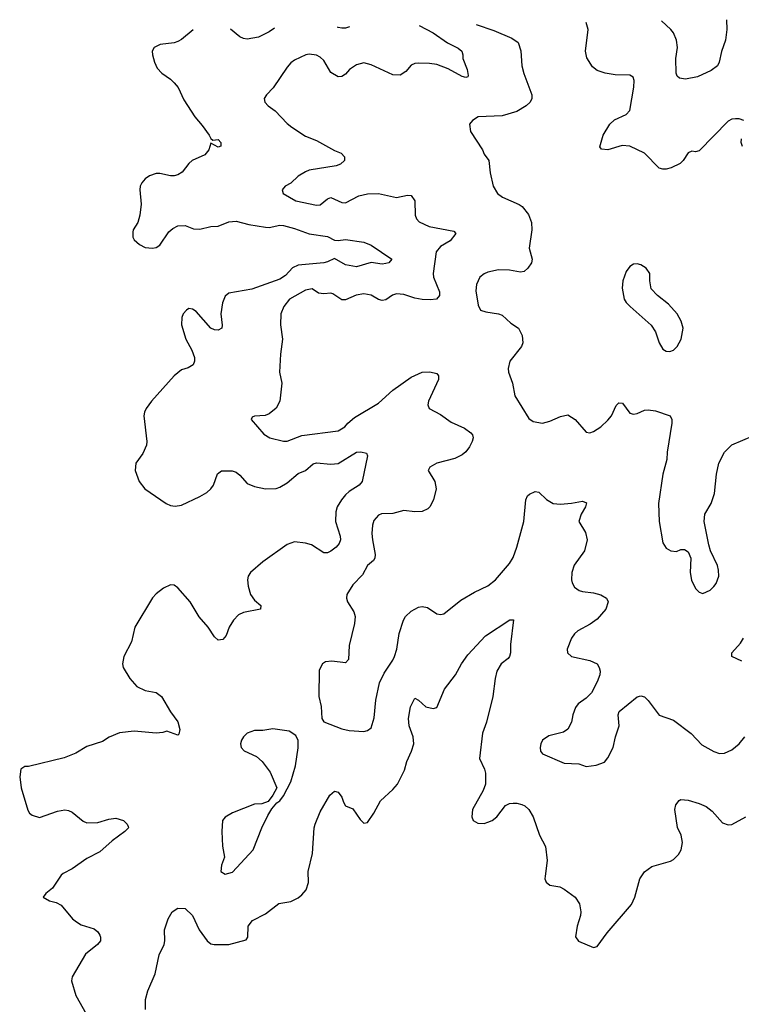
# Model space of a CAD drawing. Header units: inches. Extents: x 2323201 to 2563958, y 895391 to 1023096.
# Tile 6 of 196: x 2333642 to 2337602, y 1013822 to 1019223. Entities that reach past the tile are written whole.
import ezdxf

# ---------------------------------------------------------------- set-up
doc = ezdxf.new("R2010")
doc.units = ezdxf.units.IN
doc.header["$MEASUREMENT"] = 0
doc.layers.add('C3031', color=7, linetype='Continuous')

msp = doc.modelspace()

# ---------------------------------------------------------------- linework, layer by layer
at = {"layer": 'C3031', "color": 5}
for points, elevation in [([(2337519.9, 1019223), (2337522.6, 1019170), (2337515.6, 1019110), (2337492.2, 1019047.8), (2337479.5, 1018990), (2337470, 1018969.4), (2337436.5, 1018943.5), (2337360.7, 1018910), (2337295.9, 1018895.9), (2337263, 1018903), (2337250, 1018914), (2337243.6, 1018930), (2337242, 1019010), (2337252, 1019070), (2337245.6, 1019110), (2337229.7, 1019150), (2337215.1, 1019170), (2337163.8, 1019216.2)], 240), ([(2334594.5, 1019167.1), (2334530, 1019114), (2334510, 1019102.6), (2334490, 1019095.4), (2334413.5, 1019086.5), (2334379.1, 1019070), (2334368.8, 1019051.2), (2334370.4, 1019030), (2334381.1, 1018990), (2334397, 1018957), (2334422, 1018930), (2334470, 1018897.3), (2334490, 1018877.4), (2334510.7, 1018850.7), (2334542.7, 1018782.7), (2334602, 1018690), (2334642.6, 1018642.6), (2334681.3, 1018590), (2334690, 1018570.8), (2334702, 1018562), (2334730, 1018566), (2334746, 1018550), (2334745.4, 1018534.6), (2334744.7, 1018530), (2334730, 1018524.5), (2334690, 1018546), (2334680.3, 1018510), (2334658.5, 1018481.5), (2334588.6, 1018451.4), (2334570, 1018434.7), (2334533, 1018387), (2334510, 1018372.8), (2334490, 1018366.9), (2334470, 1018367.1), (2334410, 1018379.7), (2334390, 1018379.7), (2334353.9, 1018366.1), (2334330, 1018349.7), (2334311.8, 1018328.2), (2334303.2, 1018310), (2334300.2, 1018290), (2334308.2, 1018211.8), (2334301.3, 1018150), (2334290.3, 1018110), (2334264.9, 1018070), (2334262, 1018058), (2334262.6, 1018030), (2334270, 1018016.3), (2334299.3, 1017990), (2334330, 1017973.4), (2334370, 1017969), (2334390, 1017972.9), (2334410, 1017986), (2334460.9, 1018059.1), (2334482, 1018078), (2334510, 1018092.4), (2334550, 1018094.3), (2334595.8, 1018075.8), (2334630, 1018073.7), (2334690, 1018088), (2334730.5, 1018089.5), (2334790, 1018114), (2334830, 1018118.6), (2334899.4, 1018099.4), (2334990, 1018084.4), (2335010, 1018083.9), (2335070, 1018095.2), (2335090, 1018094), (2335150, 1018078.4), (2335230, 1018047.6), (2335330, 1018033.4), (2335370, 1018014), (2335390, 1018012.2), (2335430, 1018017.8), (2335530, 1018002.8), (2335570, 1017985.3), (2335683, 1017910), (2335667.7, 1017890), (2335650, 1017885.2), (2335630, 1017882), (2335570, 1017891.6), (2335490, 1017866.8), (2335430, 1017878.9), (2335370, 1017912.4), (2335330, 1017893.9), (2335310.1, 1017889.9), (2335170, 1017877.3), (2335138.3, 1017861.7), (2335100.6, 1017819.4), (2335070, 1017799.1), (2334914.8, 1017745.2), (2334790, 1017722.4), (2334770, 1017706.3), (2334754.3, 1017670), (2334744.6, 1017610), (2334752.5, 1017547.5), (2334750.3, 1017530), (2334730, 1017519.1), (2334710, 1017520.9), (2334690, 1017530.9), (2334610, 1017622.6), (2334590, 1017634.3), (2334570, 1017638), (2334556.3, 1017630), (2334539.5, 1017610), (2334531.7, 1017590), (2334530.2, 1017550), (2334553.8, 1017470), (2334586.5, 1017410), (2334600.2, 1017370), (2334600.3, 1017350), (2334593.7, 1017330), (2334566.8, 1017313.2), (2334530, 1017302.2), (2334490.3, 1017270), (2334365.5, 1017130), (2334334.9, 1017090), (2334325.8, 1017070), (2334322.6, 1017050), (2334340.2, 1016910), (2334337.5, 1016890), (2334316.9, 1016843.1), (2334279.5, 1016790), (2334274.6, 1016750), (2334297, 1016690), (2334328.4, 1016650), (2334444.9, 1016570), (2334470, 1016558.6), (2334495.2, 1016555.2), (2334530, 1016559.8), (2334630, 1016607), (2334668.3, 1016630), (2334691, 1016650), (2334705.3, 1016670), (2334727.3, 1016732.7), (2334750, 1016748.9), (2334807.6, 1016747.6), (2334830, 1016740.7), (2334850, 1016724.9), (2334890, 1016679.1), (2334930, 1016661.6), (2334990, 1016650.2), (2335049, 1016651), (2335070, 1016657.8), (2335110, 1016682.9), (2335170, 1016734.2), (2335210.7, 1016749.3), (2335252.4, 1016787.6), (2335270, 1016792.7), (2335350, 1016785.5), (2335390, 1016789.3), (2335490.2, 1016850.2), (2335513, 1016853), (2335544.9, 1016844.9), (2335550.7, 1016830.7), (2335520.3, 1016690), (2335504.2, 1016670), (2335450, 1016634.8), (2335430, 1016616.4), (2335406.9, 1016590), (2335383.1, 1016550), (2335376.3, 1016523.7), (2335374.7, 1016470), (2335400.2, 1016390), (2335401.5, 1016370), (2335394.2, 1016350), (2335378.9, 1016330), (2335350, 1016307.5), (2335330, 1016299.1), (2335310, 1016298.2), (2335242.3, 1016342.3), (2335210, 1016352), (2335150, 1016358.9), (2335110, 1016343.4), (2334975.2, 1016250), (2334907.8, 1016190), (2334894.7, 1016170), (2334892.2, 1016150), (2334895.4, 1016115.4), (2334908.1, 1016070), (2334930, 1016038), (2334964.9, 1016010), (2334962.8, 1015990), (2334869.3, 1015970.7), (2334842, 1015958), (2334815.8, 1015930), (2334790.4, 1015890), (2334775.3, 1015844.7), (2334756, 1015824), (2334730, 1015819.6), (2334710, 1015837), (2334675.8, 1015890), (2334627.5, 1015947.5), (2334576.8, 1016030), (2334510, 1016106.6), (2334490, 1016121.3), (2334470, 1016122.6), (2334430, 1016105.4), (2334390, 1016074.3), (2334370, 1016051.5), (2334274.3, 1015890), (2334255.8, 1015810), (2334213.7, 1015730), (2334205.7, 1015690), (2334210.3, 1015670), (2334246.9, 1015610), (2334285.1, 1015565.1), (2334330, 1015543.5), (2334390, 1015533), (2334420.3, 1015510), (2334470, 1015426.8), (2334510, 1015371), (2334520.5, 1015330), (2334515.9, 1015304.1), (2334510, 1015299), (2334450, 1015320.9), (2334427.1, 1015312.9), (2334391.3, 1015308.7), (2334270, 1015320.9), (2334189, 1015311), (2334132, 1015288), (2334095.8, 1015264.2), (2334010, 1015236.9), (2333950, 1015199.6), (2333885.7, 1015174.3), (2333690, 1015126), (2333670, 1015126), (2333648.8, 1015111.2), (2333641.7, 1015070), (2333649.2, 1015009.2), (2333686.2, 1014886.2), (2333694.8, 1014870), (2333710, 1014859.1), (2333750, 1014846.4), (2333850, 1014880.8), (2333890, 1014888.9), (2333910, 1014885.3), (2333930, 1014875.3), (2333990, 1014826.7), (2334010, 1014818), (2334070, 1014819), (2334130, 1014837.4), (2334170, 1014842.4), (2334210.8, 1014830), (2334231, 1014810), (2334236.8, 1014796.8), (2334238.8, 1014790), (2334218.8, 1014770), (2334150, 1014718.3), (2334081.8, 1014658.2), (2334010, 1014620.9), (2333930, 1014565.1), (2333881, 1014539), (2333870.2, 1014529.8), (2333821.2, 1014458.8), (2333784.7, 1014430), (2333771.3, 1014410), (2333804.7, 1014390), (2333841.2, 1014381.2), (2333870, 1014365.3), (2333931.2, 1014291.2), (2333953.6, 1014273.6), (2333978.7, 1014258.7), (2334050, 1014235.3), (2334070, 1014218.7), (2334080.9, 1014200.9), (2334085.3, 1014190), (2334084.6, 1014170), (2334068.7, 1014150), (2334002.7, 1014097.3), (2333930, 1013973.2), (2333926.7, 1013950), (2333949, 1013870), (2334006.2, 1013770)], 220), ([(2335040.4, 1019175.6), (2335010, 1019156.5), (2334952.3, 1019127.7), (2334890, 1019116.8), (2334870, 1019119.8), (2334850, 1019129.8), (2334797.7, 1019171)], 220), ([(2335833.6, 1019190.8), (2335910, 1019151.1), (2335990, 1019095.9), (2336047.3, 1019067.3), (2336068.5, 1019050), (2336074.3, 1019030), (2336072.9, 1019010), (2336097.4, 1018950), (2336103.5, 1018916.5), (2336101, 1018910), (2336090, 1018906.3), (2336070, 1018911.5), (2335993.2, 1018953.2), (2335930, 1018976.5), (2335890, 1018983.5), (2335830, 1018984.4), (2335810, 1018982.8), (2335790, 1018973.5), (2335760.7, 1018939.3), (2335730, 1018918.5), (2335690, 1018919.8), (2335570, 1018976.1), (2335530, 1018986.2), (2335490, 1018974.7), (2335451.1, 1018948.9), (2335430, 1018924.2), (2335410, 1018911.5), (2335390, 1018909.7), (2335350, 1018934), (2335310, 1018998.7), (2335290, 1019018.3), (2335270, 1019028.4), (2335230, 1019033.5), (2335211.3, 1019030), (2335150, 1019001.6), (2335130, 1018987), (2335110, 1018962.9), (2335032.4, 1018850), (2334996.3, 1018810), (2334984, 1018790), (2334987.7, 1018770), (2335004.9, 1018750), (2335043.4, 1018723.4), (2335110, 1018653.7), (2335134.2, 1018634.2), (2335210, 1018584.9), (2335270, 1018561.2), (2335370, 1018505.3), (2335406, 1018490), (2335424, 1018470), (2335424, 1018450), (2335402.8, 1018430), (2335378.2, 1018421.8), (2335230, 1018397.2), (2335210, 1018388.6), (2335170, 1018364.7), (2335130, 1018326.6), (2335099.1, 1018310), (2335082, 1018290), (2335088, 1018270), (2335156.3, 1018230), (2335270, 1018206.3), (2335290, 1018207.4), (2335330, 1018240.9), (2335350, 1018247.1), (2335410, 1018221), (2335430, 1018218.2), (2335503.4, 1018256.6), (2335550, 1018268), (2335610, 1018270.2), (2335710, 1018247.2), (2335770, 1018260.4), (2335790, 1018258), (2335810.2, 1018230.2), (2335811.3, 1018150), (2335819.6, 1018130), (2335834.4, 1018114.4), (2335888.7, 1018088.7), (2336023.4, 1018063.4), (2336034.9, 1018050), (2336003.7, 1018010), (2335950, 1017978.8), (2335928, 1017950), (2335911, 1017830), (2335912.7, 1017810), (2335944.7, 1017730), (2335944.6, 1017710), (2335929.2, 1017690.8), (2335894.1, 1017685.9), (2335850, 1017688.7), (2335810, 1017696.2), (2335750, 1017715.8), (2335710, 1017719.3), (2335688.4, 1017711.6), (2335650, 1017686.3), (2335630, 1017682), (2335610, 1017688.2), (2335570, 1017711.6), (2335530, 1017718.8), (2335488.5, 1017711.5), (2335430, 1017686.8), (2335410, 1017686.4), (2335359.7, 1017719.7), (2335350, 1017723.1), (2335310, 1017719.4), (2335282.2, 1017722.2), (2335246.8, 1017746.8), (2335210, 1017738.5), (2335122.8, 1017690), (2335091.3, 1017650), (2335074.3, 1017610), (2335073.1, 1017550), (2335083.1, 1017470), (2335072.4, 1017387.6), (2335066.7, 1017290), (2335079.6, 1017230), (2335068.7, 1017130), (2335048.8, 1017091.2), (2335010, 1017060.9), (2334988.1, 1017051.9), (2334930, 1017048.7), (2334918, 1017042), (2334911.3, 1017030), (2334980.7, 1016950), (2335014.8, 1016930), (2335090, 1016910.3), (2335110, 1016910.3), (2335190, 1016941.8), (2335390, 1016967.9), (2335425.1, 1016990), (2335441.5, 1017010), (2335478.7, 1017041.3), (2335610, 1017120.2), (2335690, 1017191.3), (2335790, 1017261.5), (2335850, 1017288.7), (2335892.2, 1017292.2), (2335930, 1017282.8), (2335940.7, 1017270), (2335940.5, 1017250), (2335884.6, 1017130), (2335881.1, 1017110), (2335888.4, 1017090), (2335950, 1017057.8), (2336010, 1017014.9), (2336082.9, 1016982.9), (2336117.3, 1016957.3), (2336126, 1016946), (2336130.3, 1016930), (2336125.5, 1016910), (2336110, 1016879.7), (2336090, 1016852.6), (2336070, 1016836), (2336030, 1016816.8), (2335930.2, 1016789.8), (2335891.7, 1016768.3), (2335883.1, 1016750), (2335919.6, 1016690), (2335927.2, 1016650), (2335912.2, 1016590), (2335892.2, 1016550), (2335880.9, 1016539.1), (2335850, 1016524.7), (2335810, 1016523.5), (2335750, 1016529.8), (2335690, 1016514.8), (2335627.9, 1016512.1), (2335610, 1016505.7), (2335585, 1016475), (2335577.2, 1016450), (2335574.8, 1016405.2), (2335577.4, 1016370), (2335593.2, 1016290), (2335591.2, 1016268.8), (2335583.2, 1016256.8), (2335550, 1016229.7), (2335522.2, 1016177.8), (2335470, 1016123.6), (2335436.5, 1016070), (2335434.6, 1016050), (2335441.1, 1016030), (2335474.5, 1015974.5), (2335482.4, 1015950), (2335479.6, 1015910), (2335449.1, 1015790), (2335445.7, 1015714.3), (2335430, 1015694.5), (2335354.9, 1015705.1), (2335319.9, 1015700.1), (2335302.8, 1015690), (2335285.8, 1015654.2), (2335282.8, 1015510), (2335295.3, 1015455.3), (2335298.8, 1015390), (2335310.6, 1015370.6), (2335410, 1015332.9), (2335450, 1015323.2), (2335530, 1015318), (2335550, 1015324), (2335570, 1015338.8), (2335586.7, 1015393.3), (2335596, 1015490), (2335615.5, 1015584.5), (2335641, 1015639), (2335690, 1015709.1), (2335699.3, 1015730), (2335710.7, 1015770.7), (2335724.4, 1015855.6), (2335748.4, 1015930), (2335759.1, 1015950), (2335790, 1015979), (2335830, 1016000.2), (2335850, 1016004.7), (2335878.7, 1015998.7), (2335930, 1015964.2), (2335950, 1015959.5), (2335970, 1015963.8), (2336061.8, 1016038.2), (2336136.6, 1016083.4), (2336210, 1016117.1), (2336251.8, 1016150), (2336330, 1016240.5), (2336350, 1016273.4), (2336370.6, 1016330), (2336407.5, 1016470), (2336419.8, 1016590), (2336428.9, 1016611.1), (2336438.9, 1016621.1), (2336470, 1016634.4), (2336490, 1016630.4), (2336531.9, 1016591.9), (2336570, 1016569.1), (2336610, 1016566.2), (2336670, 1016571.3), (2336730, 1016582.4), (2336752, 1016572), (2336746, 1016550), (2336723, 1016510), (2336710.8, 1016470), (2336746.8, 1016410), (2336756, 1016370), (2336740.4, 1016310), (2336684.4, 1016230), (2336672.4, 1016190), (2336670.4, 1016150), (2336673.8, 1016133.8), (2336686, 1016110), (2336712.2, 1016092.2), (2336730, 1016085.5), (2336790, 1016079.6), (2336830, 1016068.8), (2336861.6, 1016050), (2336870.3, 1016030), (2336859, 1015990), (2336810, 1015934.3), (2336772.9, 1015907.1), (2336703.8, 1015870), (2336685.6, 1015854.4), (2336670.4, 1015830), (2336646.4, 1015770), (2336648.2, 1015750), (2336670, 1015730.4), (2336770, 1015708.8), (2336810.5, 1015690), (2336822.4, 1015670), (2336827, 1015650), (2336825.3, 1015630), (2336810.3, 1015590), (2336779.5, 1015530), (2336750, 1015500.5), (2336706.7, 1015470), (2336692.2, 1015450), (2336677.6, 1015410), (2336670.3, 1015369.7), (2336648.8, 1015331.2), (2336625.1, 1015314.9), (2336546.2, 1015293.8), (2336510.8, 1015270), (2336500.7, 1015250), (2336497.3, 1015230), (2336498.8, 1015210), (2336510, 1015196), (2336630, 1015144.4), (2336710, 1015142), (2336750, 1015126.8), (2336805.6, 1015134.4), (2336850, 1015150.8), (2336870, 1015173.4), (2336898, 1015230), (2336910.6, 1015289.4), (2336931.2, 1015350), (2336925.6, 1015410), (2336931.6, 1015428.4), (2337030, 1015507.7), (2337050, 1015514.9), (2337070, 1015507.7), (2337090, 1015488.2), (2337150, 1015408.4), (2337230, 1015380.3), (2337326.8, 1015306.8), (2337384.8, 1015244.8), (2337450, 1015208.7), (2337482.5, 1015197.5), (2337510, 1015199.5), (2337550, 1015218.4), (2337589.5, 1015250), (2337620.5, 1015290)], 240), ([(2335450.7, 1019183.5), (2335430, 1019176.8), (2335410, 1019175.8), (2335390, 1019179.8), (2335386, 1019182.2)], 220), ([(2336147.4, 1019196.8), (2336244.2, 1019164.2), (2336342.3, 1019122.3), (2336377.3, 1019097.3), (2336392.1, 1019052.1), (2336398, 1018970), (2336407.3, 1018927.3), (2336452, 1018810), (2336451.8, 1018790), (2336443.1, 1018770), (2336420.4, 1018750), (2336370, 1018718.5), (2336290, 1018695.8), (2336158, 1018690), (2336126.8, 1018670), (2336110.7, 1018649.3), (2336115.5, 1018610), (2336180.7, 1018510), (2336190, 1018484.7), (2336216.3, 1018450), (2336222.8, 1018382.8), (2336240.7, 1018310), (2336262.8, 1018270), (2336290.8, 1018250), (2336382.8, 1018210), (2336398.9, 1018198.9), (2336434.5, 1018154.5), (2336450, 1018111.3), (2336451.3, 1018070), (2336437.4, 1017970), (2336453.7, 1017910), (2336450.2, 1017889.8), (2336430, 1017860.9), (2336410, 1017842.4), (2336390, 1017838.7), (2336330, 1017848.3), (2336270, 1017851.2), (2336210, 1017838.7), (2336190, 1017829.5), (2336166.4, 1017810), (2336148.7, 1017770), (2336144.6, 1017735.4), (2336157.3, 1017657.3), (2336170.4, 1017630.4), (2336200.3, 1017620.3), (2336270, 1017610.3), (2336290, 1017602), (2336337.7, 1017557.7), (2336378.4, 1017530), (2336399.5, 1017490), (2336403.1, 1017450), (2336396, 1017430), (2336332.2, 1017350), (2336322.4, 1017310), (2336324.4, 1017290), (2336345.3, 1017230), (2336359.3, 1017159.3), (2336434.9, 1017034.9), (2336459.5, 1017019.5), (2336510, 1017010.3), (2336550, 1017020.9), (2336610, 1017045.7), (2336650, 1017055.3), (2336690.5, 1017030), (2336750, 1016960.7), (2336770, 1016957.3), (2336790, 1016964.9), (2336830, 1016990.5), (2336870, 1017025.5), (2336890, 1017050.6), (2336914.1, 1017105.9), (2336930, 1017121.6), (2336950, 1017119.3), (2336990, 1017064.9), (2337010, 1017059.1), (2337030, 1017062), (2337070, 1017080.5), (2337090, 1017083.8), (2337130, 1017077.1), (2337210.6, 1017050), (2337220.4, 1017030), (2337220.3, 1017010), (2337194, 1016850), (2337192.4, 1016810), (2337170.4, 1016730), (2337146.4, 1016570), (2337150.8, 1016470), (2337170, 1016354), (2337190, 1016324.7), (2337214, 1016310), (2337246.4, 1016306.4), (2337270, 1016316), (2337290, 1016316), (2337310, 1016304.7), (2337324, 1016270), (2337321.3, 1016190), (2337328.9, 1016148.9), (2337350, 1016102.8), (2337370, 1016082.8), (2337390, 1016076.3), (2337430, 1016093.4), (2337450, 1016113.4), (2337462.9, 1016130), (2337478.7, 1016170), (2337476.9, 1016203.1), (2337470, 1016229), (2337432, 1016310), (2337422.5, 1016342.5), (2337397.6, 1016470), (2337402, 1016510), (2337436.9, 1016570), (2337455.2, 1016624.8), (2337464.7, 1016730), (2337477.4, 1016790), (2337509.6, 1016850), (2337549.8, 1016890.2), (2337670, 1016941.3)], 260), ([(2337615.3, 1018670), (2337590, 1018679.3), (2337570, 1018679.5), (2337550, 1018677.6), (2337530, 1018667), (2337370, 1018504.5), (2337350, 1018498), (2337330, 1018500.9), (2337310, 1018492), (2337282, 1018450), (2337265.6, 1018434.4), (2337216.3, 1018410), (2337190, 1018402.7), (2337170, 1018402.3), (2337150, 1018408.2), (2337071.1, 1018490), (2336990, 1018528.9), (2336947.5, 1018532.5), (2336869.6, 1018509.6), (2336833.6, 1018513.6), (2336825.2, 1018525.2), (2336843.7, 1018590), (2336880.9, 1018650), (2336905.9, 1018674.1), (2336970, 1018703.1), (2336990, 1018725.5), (2337012.2, 1018852.3), (2337014.3, 1018890), (2337007.9, 1018907.9), (2336990, 1018918.7), (2336910, 1018919.8), (2336854, 1018930), (2336810, 1018944.4), (2336784.8, 1018964.8), (2336754.3, 1019014.3), (2336745.8, 1019050), (2336760.8, 1019170), (2336749.9, 1019208.3)], 260), ([(2337607.5, 1018527.5), (2337600.5, 1018550), (2337602, 1018570)], 260), ([(2334332.8, 1013792.8), (2334332.4, 1013847.5), (2334344.7, 1013895.3), (2334385.6, 1013990), (2334406.8, 1014093.3), (2334434.8, 1014150), (2334438.4, 1014170), (2334437, 1014230), (2334455.8, 1014290), (2334477.6, 1014330), (2334510, 1014348.5), (2334550, 1014346.7), (2334589.1, 1014309.1), (2334627.5, 1014230), (2334670, 1014170.3), (2334690, 1014154.3), (2334709.3, 1014149.3), (2334790, 1014150.2), (2334884.2, 1014175.8), (2334894, 1014190), (2334894.7, 1014250), (2334918.7, 1014281.3), (2334990, 1014318.7), (2335064.4, 1014375.6), (2335130, 1014386.5), (2335170, 1014406), (2335190, 1014422), (2335214, 1014450), (2335225.7, 1014490), (2335224.8, 1014550), (2335248.6, 1014650), (2335258.3, 1014790), (2335263.5, 1014810), (2335290, 1014877.3), (2335342.9, 1014970), (2335370, 1014990.7), (2335390, 1014984.9), (2335410, 1014958.8), (2335418.4, 1014930), (2335430, 1014910.7), (2335470, 1014894), (2335510, 1014836.4), (2335530, 1014816.4), (2335550, 1014819.5), (2335585.5, 1014870), (2335621.3, 1014938.7), (2335690, 1015001.1), (2335714.2, 1015030), (2335753.4, 1015106.6), (2335766.4, 1015153.6), (2335792.4, 1015210), (2335804.5, 1015250), (2335801.6, 1015290), (2335779, 1015350), (2335775.7, 1015390), (2335786.6, 1015453.4), (2335810, 1015500.7), (2335830, 1015490.8), (2335870, 1015453.7), (2335910, 1015444.9), (2335930, 1015450.6), (2335972.5, 1015550), (2336032.3, 1015630), (2336065.8, 1015690), (2336100.9, 1015739.1), (2336197.4, 1015842.6), (2336330.6, 1015930.6), (2336350.6, 1015930.6), (2336335.3, 1015795.3), (2336335.3, 1015750), (2336330.3, 1015729.7), (2336322, 1015718), (2336284, 1015690), (2336260.5, 1015650), (2336250.5, 1015610), (2336237.4, 1015510), (2336203.9, 1015370), (2336182, 1015310), (2336165.3, 1015170), (2336192.7, 1015112.7), (2336198.5, 1015090), (2336197.6, 1015030), (2336184.3, 1014995.7), (2336127, 1014890), (2336123, 1014850), (2336130.5, 1014830.5), (2336155.2, 1014815.2), (2336190, 1014814.4), (2336210, 1014820.3), (2336234.5, 1014830), (2336260.5, 1014850), (2336308, 1014912), (2336330, 1014922.6), (2336350, 1014925.7), (2336370, 1014925.3), (2336397.5, 1014917.5), (2336413.4, 1014910), (2336435.5, 1014890), (2336459.3, 1014850), (2336494, 1014750), (2336526.9, 1014686.9), (2336535.8, 1014610), (2336524.4, 1014524.4), (2336523.8, 1014510), (2336530, 1014491.3), (2336550, 1014476.3), (2336606.1, 1014466.1), (2336630, 1014454.4), (2336690.5, 1014410), (2336712.8, 1014372.8), (2336720.3, 1014330), (2336718.7, 1014310), (2336700.3, 1014250), (2336692.3, 1014192.3), (2336707.6, 1014167.6), (2336790, 1014133), (2336810, 1014139.1), (2336865.5, 1014214.5), (2336998.5, 1014370), (2337017.6, 1014410), (2337045.3, 1014510), (2337070, 1014548.5), (2337110, 1014577.4), (2337213.2, 1014606.8), (2337230, 1014616), (2337256.6, 1014643.4), (2337270.9, 1014670), (2337278.5, 1014710), (2337271.6, 1014750), (2337251, 1014791), (2337237.6, 1014890), (2337243, 1014917), (2337260.5, 1014939.5), (2337270, 1014944.9), (2337310, 1014942), (2337370, 1014924.4), (2337407.8, 1014907.8), (2337441.4, 1014881.4), (2337498.2, 1014818.2), (2337530, 1014806), (2337550, 1014808.9), (2337626, 1014850)], 220), ([(2337604.2, 1015704.2), (2337549, 1015729), (2337549.7, 1015750), (2337597.9, 1015802.1), (2337614.4, 1015830)], 240)]:
    msp.add_lwpolyline(points, dxfattribs=dict(at, elevation=elevation))
for points, elevation in [([(2337030, 1017884), (2337010, 1017882), (2336990, 1017868.7), (2336970, 1017842), (2336950.9, 1017790.9), (2336948, 1017750), (2336959.1, 1017690), (2336970, 1017671), (2336990.8, 1017650), (2337106.9, 1017546.9), (2337130.5, 1017510), (2337150, 1017451.3), (2337170, 1017416), (2337190, 1017404), (2337210, 1017402), (2337230, 1017410.7), (2337249.3, 1017430), (2337271.8, 1017470), (2337282, 1017530), (2337272.3, 1017570), (2337250, 1017609.2), (2337202.5, 1017662.5), (2337142, 1017710), (2337106.8, 1017746.8), (2337099, 1017790), (2337099, 1017830), (2337080.2, 1017860.2), (2337050, 1017879)], 280), ([(2335030, 1015332.3), (2334975.9, 1015324.1), (2334930, 1015323.7), (2334890, 1015309.2), (2334870, 1015289), (2334859.1, 1015270), (2334853.4, 1015250), (2334857.3, 1015230), (2334872.8, 1015212.8), (2334941.6, 1015181.6), (2334973.2, 1015153.2), (2335015.9, 1015095.9), (2335052, 1015010), (2335031.6, 1014968.4), (2335004.7, 1014935.3), (2334970, 1014922), (2334930, 1014919), (2334810, 1014872.7), (2334770, 1014849.2), (2334754, 1014830), (2334750.4, 1014770), (2334754, 1014690), (2334766, 1014630), (2334750, 1014586), (2334746, 1014550), (2334770, 1014536), (2334810, 1014546.8), (2334923.7, 1014670), (2334969.7, 1014790.3), (2335002.9, 1014857.1), (2335025.6, 1014894.4), (2335052.9, 1014927.1), (2335070, 1014938), (2335090, 1014964.7), (2335130, 1015042), (2335155.1, 1015130), (2335169.5, 1015229.5), (2335169.3, 1015269.3), (2335157.2, 1015297.2), (2335120.2, 1015320.2)], 240)]:
    msp.add_lwpolyline(points, close=True, dxfattribs=dict(at, elevation=elevation))

doc.saveas('drawing.dxf')
